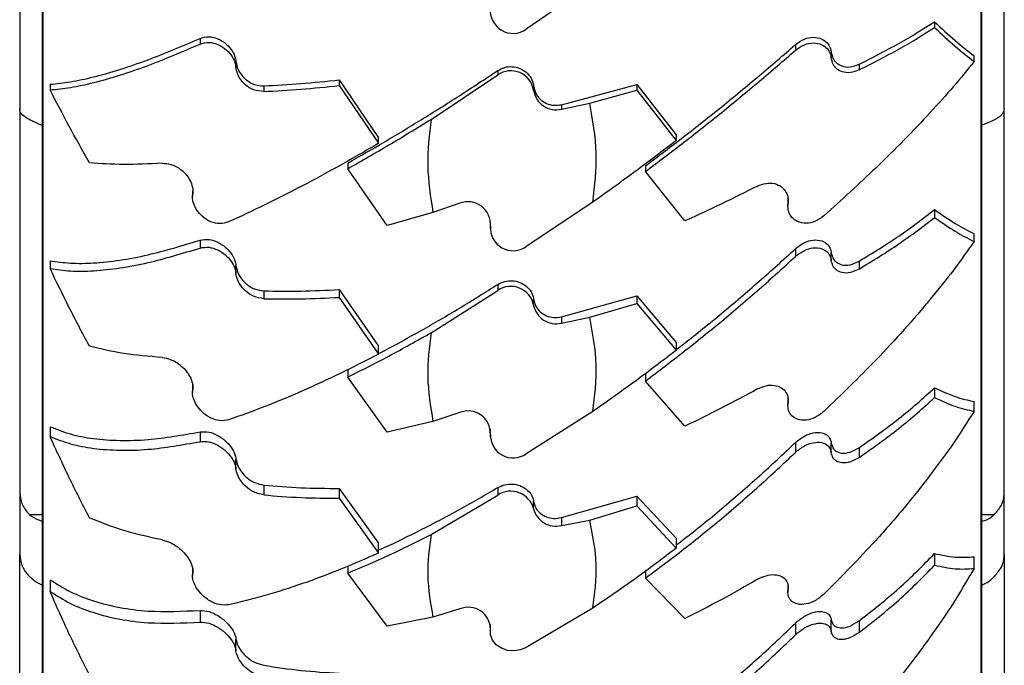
# Model space of a CAD drawing. Header units: inches. Extents: x 41.7 to 125.9, y 54.1 to 147.1.
# Tile 3 of 59: x 42.4 to 44.5, y 55.8 to 57.2. Entities that reach past the tile are written whole.
import ezdxf

# ---------------------------------------------------------------- set-up
doc = ezdxf.new("R2010")
doc.units = ezdxf.units.IN
doc.header["$LTSCALE"] = 20
doc.header["$MEASUREMENT"] = 0

msp = doc.modelspace()

# ---------------------------------------------------------------- linework, layer by layer
for p, q in [((42.4199, 61.3578), (42.4199, 54.8186)), ((44.472, 54.8186), (44.472, 61.3578)), ((42.4224, 54.8078), (42.4224, 58.0882)), ((44.4695, 58.0882), (44.4695, 54.8078)), ((43.6228, 57.2547), (43.4771, 57.1545)), ((42.371, 57.2082), (42.371, 56.9807)), ((44.521, 56.9807), (44.521, 57.2082)), ((44.3687, 57.1706), (44.3687, 57.1582)), ((42.7648, 57.1345), (42.7648, 57.1221)), ((44.0648, 57.121), (44.0648, 57.1086)), ((44.1432, 57.0917), (44.1432, 57.104)), ((42.8432, 57.0712), (42.8432, 57.0836)), ((44.4548, 57.0838), (44.4548, 57.0962)), ((43.4148, 57.0643), (43.4148, 57.0549)), ((44.2039, 57.078), (44.2039, 57.0657)), ((43.0687, 57.0439), (43.1548, 56.9179)), ((43.0687, 57.0439), (43.0687, 57.0315)), ((43.2692, 56.9579), (43.4148, 57.0549)), ((42.4372, 57.0345), (42.4372, 57.0222)), ((42.9039, 57.031), (42.9039, 57.0186)), ((43.0687, 57.0315), (43.1548, 56.9056)), ((43.4932, 57.0212), (43.4932, 57.0303)), ((43.5539, 56.9899), (43.7187, 57.0342)), ((43.6159, 56.9933), (43.7187, 57.0219)), ((43.7187, 57.0342), (43.8048, 56.9242)), ((43.7187, 57.0342), (43.7187, 57.0219)), ((43.7187, 57.0219), (43.8048, 56.9118)), ((42.371, 56.9807), (42.371, 56.1433)), ((43.5539, 56.9801), (43.6159, 56.9933)), ((43.5539, 56.9899), (43.5539, 56.9801)), ((44.521, 56.1433), (44.521, 56.9807)), ((43.1548, 56.9056), (43.1548, 56.9179)), ((43.8048, 56.9242), (43.8048, 56.9118)), ((43.0872, 56.8625), (43.0872, 56.8501)), ((43.1732, 56.7265), (43.0872, 56.8501)), ((43.7372, 56.8563), (43.7372, 56.8439)), ((43.8232, 56.7361), (43.7372, 56.8439)), ((42.7484, 56.802), (42.7484, 56.7896)), ((44.0488, 56.7745), (44.0488, 56.7869)), ((43.332, 56.7748), (43.2733, 56.7545)), ((43.6228, 56.7772), (43.4771, 56.6802)), ((44.0484, 56.7814), (44.0484, 56.7691)), ((44.3687, 56.7609), (44.3687, 56.7438)), ((43.2733, 56.7545), (43.1732, 56.7265)), ((43.3984, 56.7282), (43.3984, 56.7192)), ((43.3989, 56.7282), (43.3988, 56.7336)), ((43.3988, 56.7247), (43.3988, 56.7336)), ((44.4548, 56.6912), (44.4548, 56.7082)), ((42.7648, 56.6942), (42.7648, 56.6771)), ((44.0648, 56.6756), (44.0648, 56.6586)), ((44.1432, 56.6496), (44.1432, 56.6666)), ((42.4372, 56.6495), (42.4372, 56.6325)), ((42.8432, 56.6214), (42.8432, 56.6385)), ((44.2039, 56.6484), (44.2039, 56.6313)), ((43.4148, 56.5976), (43.4148, 56.5846)), ((42.9039, 56.5835), (42.9039, 56.5665)), ((43.0687, 56.5863), (43.1548, 56.4626)), ((43.0687, 56.5863), (43.0687, 56.5693)), ((43.0687, 56.5693), (43.1548, 56.4456)), ((43.2692, 56.4923), (43.4148, 56.5846)), ((43.5539, 56.527), (43.7187, 56.573)), ((43.7187, 56.573), (43.8048, 56.4712)), ((43.7187, 56.573), (43.7187, 56.556)), ((43.4932, 56.5526), (43.4932, 56.565)), ((43.6159, 56.526), (43.7187, 56.556)), ((43.7187, 56.556), (43.8048, 56.4542)), ((43.5539, 56.527), (43.5539, 56.5134)), ((43.5539, 56.5134), (43.6159, 56.526)), ((43.1548, 56.4456), (43.1548, 56.4626)), ((43.8048, 56.4712), (43.8048, 56.4542)), ((43.0872, 56.4125), (43.0872, 56.3955)), ((43.1732, 56.2749), (43.0872, 56.3955)), ((43.7372, 56.4039), (43.7372, 56.3869)), ((42.7484, 56.3792), (42.7484, 56.3622)), ((43.8232, 56.2883), (43.7372, 56.3869)), ((44.3687, 56.3721), (44.3687, 56.3507)), ((44.0484, 56.351), (44.0484, 56.3339)), ((44.0488, 56.3391), (44.0488, 56.3489)), ((44.4548, 56.3206), (44.4548, 56.342)), ((43.332, 56.3181), (43.2733, 56.2988)), ((43.6228, 56.3204), (43.4771, 56.2281)), ((42.4372, 56.2872), (42.4372, 56.2658)), ((43.2733, 56.2988), (43.1732, 56.2749)), ((42.7648, 56.2759), (42.7648, 56.2545)), ((43.3984, 56.2776), (43.3984, 56.2652)), ((43.3989, 56.2776), (43.3988, 56.2827)), ((43.3988, 56.2704), (43.3988, 56.2809)), ((44.0648, 56.2526), (44.0648, 56.2311)), ((44.1432, 56.2302), (44.1432, 56.2517)), ((44.2039, 56.2414), (44.2039, 56.22)), ((42.8432, 56.1947), (42.8432, 56.2162)), ((42.9039, 56.1598), (42.9039, 56.1383)), ((42.371, 56.1433), (42.371, 56.0082)), ((43.0687, 56.1525), (43.1548, 56.0329)), ((43.0687, 56.1525), (43.0687, 56.131)), ((43.2692, 56.0519), (43.4148, 56.138)), ((43.4148, 56.1543), (43.4148, 56.138)), ((44.521, 56.0082), (44.521, 56.1433)), ((43.0687, 56.131), (43.1548, 56.0115)), ((43.4932, 56.1081), (43.4932, 56.1238)), ((43.5539, 56.0887), (43.7187, 56.1357)), ((43.7187, 56.1357), (43.8048, 56.0437)), ((43.7187, 56.1357), (43.7187, 56.1142)), ((42.3925, 56.0958), (42.4199, 56.0958)), ((43.6159, 56.0833), (43.7187, 56.1142)), ((43.7187, 56.1142), (43.8048, 56.0223)), ((44.472, 56.0958), (44.4995, 56.0958)), ((43.5539, 56.0887), (43.5539, 56.0715)), ((43.5539, 56.0715), (43.6159, 56.0833)), ((43.1548, 56.0115), (43.1548, 56.0329)), ((43.8048, 56.0437), (43.8048, 56.0223)), ((42.371, 55.696), (42.371, 56.0082)), ((44.3687, 56.0104), (44.3687, 55.9849)), ((44.521, 56.0082), (44.521, 55.696)), ((44.4548, 55.9778), (44.4548, 56.0033)), ((42.7484, 55.9774), (42.7484, 55.962)), ((43.0872, 55.9826), (43.0872, 55.9675)), ((43.1732, 55.852), (43.0872, 55.9675)), ((43.7372, 55.9719), (43.7372, 55.9567)), ((42.4372, 55.9533), (42.4372, 55.9278)), ((43.8232, 55.8688), (43.7372, 55.9567)), ((44.0484, 55.9412), (44.0484, 55.9264)), ((44.0488, 55.9312), (44.0488, 55.9403)), ((42.7648, 55.8862), (42.7648, 55.8607)), ((43.332, 55.8894), (43.2733, 55.8713)), ((43.6228, 55.8915), (43.4771, 55.8053)), ((43.2733, 55.8713), (43.1732, 55.852)), ((44.0648, 55.8584), (44.0648, 55.8329)), ((44.1432, 55.8401), (44.1432, 55.8657)), ((44.2039, 55.8636), (44.2039, 55.8381)), ((43.3984, 55.8555), (43.3984, 55.8399)), ((43.3988, 55.8448), (43.3988, 55.8546)), ((42.8432, 55.7979), (42.8432, 55.8235))]:
    msp.add_line(p, q)
at = {"flags": 128}
msp.add_lwpolyline([(43.4771, 55.8053), (43.4643, 55.7999), (43.4502, 55.7977), (43.436, 55.799), (43.4228, 55.8037), (43.4117, 55.8113), (43.4036, 55.8212), (43.3992, 55.8327), (43.3988, 55.8448)], dxfattribs=at)
for centre, radius, start, end in [((43.4484, 57.1954), 0.0499, 174.2108, 305.0501), ((43.4434, 57.0135), 0.0504, 8.8829, 124.563), ((43.5424, 57.0285), 0.0497, 188.3555, 283.3191), ((43.3496, 56.7287), 0.0494, 355.3007, 110.8431), ((43.4484, 56.721), 0.0498, 175.7433, 305.1197), ((43.4433, 56.5425), 0.0509, 11.4047, 124.0785), ((43.542, 56.5615), 0.0496, 190.4046, 283.898), ((43.35, 56.2727), 0.0488, 357.2623, 111.6041), ((43.4485, 56.2688), 0.0497, 178.1085, 305.1735), ((43.4432, 56.0948), 0.0517, 14.8684, 123.3263), ((43.5414, 56.1195), 0.0495, 193.2912, 284.5717), ((43.3505, 55.8448), 0.0483, 0.0423, 112.5318)]:
    msp.add_arc(centre, radius, start, end)
for points, knots in [([(44.2039, 57.078), (44.2336, 57.0932), (44.2935, 57.1237), (44.3436, 57.1549), (44.3687, 57.1706)], [0, 0, 0, 0, 0.497022, 1, 1, 1, 1]), ([(44.3687, 57.1706), (44.3839, 57.1565), (44.4144, 57.1282), (44.4413, 57.1069), (44.4548, 57.0962)], [0, 0, 0, 0, 0.497984, 1, 1, 1, 1]), ([(44.2039, 57.0657), (44.2336, 57.0808), (44.2935, 57.1113), (44.3436, 57.1425), (44.3687, 57.1582)], [0, 0, 0, 0, 0.4970216, 1, 1, 1, 1]), ([(44.3687, 57.1582), (44.3839, 57.1441), (44.4144, 57.1158), (44.4413, 57.0945), (44.4548, 57.0838)], [0, 0, 0, 0, 0.497989, 1, 1, 1, 1]), ([(42.4372, 57.0345), (42.4518, 57.0359), (42.4809, 57.0388), (42.5322, 57.0499), (42.5889, 57.066), (42.6647, 57.0918), (42.7263, 57.118), (42.7648, 57.1345)], [0, 0, 0, 0, 0.172519, 0.345052, 0.52292, 0.7008, 1, 1, 1, 1]), ([(42.7648, 57.1345), (42.7713, 57.1363), (42.7835, 57.1397), (42.8041, 57.1346), (42.8218, 57.1238), (42.8353, 57.1081), (42.8416, 57.0941), (42.8429, 57.0858), (42.8432, 57.0836)], [0, 0, 0, 0, 0.215549, 0.412297, 0.623906, 0.782882, 0.942794, 1, 1, 1, 1]), ([(42.7648, 57.1221), (42.7713, 57.1239), (42.7835, 57.1273), (42.8041, 57.1222), (42.8218, 57.1114), (42.8353, 57.0957), (42.8416, 57.0817), (42.8429, 57.0734), (42.8432, 57.0712)], [0, 0, 0, 0, 0.215558, 0.412372, 0.623986, 0.7829, 0.942747, 1, 1, 1, 1]), ([(44.0648, 57.121), (44.0713, 57.1256), (44.0837, 57.1343), (44.1041, 57.1381), (44.1215, 57.135), (44.1341, 57.126), (44.141, 57.1154), (44.1426, 57.1074), (44.1432, 57.104)], [0, 0, 0, 0, 0.216424, 0.409909, 0.620711, 0.776771, 0.905946, 1, 1, 1, 1]), ([(42.4372, 57.0222), (42.4518, 57.0236), (42.4809, 57.0265), (42.5323, 57.0375), (42.589, 57.0537), (42.6648, 57.0795), (42.7263, 57.1057), (42.7648, 57.1221)], [0, 0, 0, 0, 0.172608, 0.345229, 0.52319, 0.701164, 1, 1, 1, 1]), ([(43.7372, 56.8563), (43.7654, 56.8775), (43.8218, 56.9201), (43.9048, 56.9859), (43.9864, 57.053), (44.0387, 57.0983), (44.0648, 57.121)], [0, 0, 0, 0, 0.247126, 0.494247, 0.747127, 1, 1, 1, 1]), ([(43.7372, 56.8439), (43.7654, 56.8652), (43.8218, 56.9077), (43.9048, 56.9736), (43.9864, 57.0406), (44.0387, 57.086), (44.0648, 57.1086)], [0, 0, 0, 0, 0.247132, 0.494259, 0.747133, 1, 1, 1, 1]), ([(44.0648, 57.1086), (44.0713, 57.1132), (44.0837, 57.122), (44.1041, 57.1257), (44.1215, 57.1227), (44.1341, 57.1137), (44.141, 57.103), (44.1426, 57.095), (44.1432, 57.0917)], [0, 0, 0, 0, 0.216418, 0.409836, 0.620623, 0.776753, 0.905961, 1, 1, 1, 1]), ([(44.1432, 57.104), (44.1442, 57.0997), (44.146, 57.091), (44.1541, 57.0805), (44.1668, 57.0729), (44.1846, 57.0707), (44.1973, 57.0756), (44.2039, 57.078)], [0, 0, 0, 0, 0.145823, 0.291086, 0.484922, 0.733789, 1, 1, 1, 1]), ([(42.8432, 57.0836), (42.8443, 57.0784), (42.8464, 57.068), (42.8553, 57.0538), (42.8676, 57.0418), (42.8844, 57.0324), (42.8971, 57.0314), (42.9039, 57.031)], [0, 0, 0, 0, 0.172722, 0.344805, 0.533293, 0.749102, 1, 1, 1, 1]), ([(44.4548, 57.0838), (44.4402, 57.0658), (44.411, 57.0299), (44.3596, 56.9725), (44.3029, 56.9131), (44.2271, 56.838), (44.1656, 56.7823), (44.1271, 56.7474)], [0, 0, 0, 0, 0.172608, 0.345229, 0.52319, 0.701164, 1, 1, 1, 1]), ([(44.2039, 57.0657), (44.1976, 57.0633), (44.1851, 57.0585), (44.1676, 57.0603), (44.1545, 57.0677), (44.1461, 57.0784), (44.1442, 57.0873), (44.1432, 57.0917)], [0, 0, 0, 0, 0.255414, 0.505558, 0.698236, 0.854758, 1, 1, 1, 1]), ([(42.9039, 57.0186), (42.8963, 57.0192), (42.8824, 57.0204), (42.8636, 57.0322), (42.8508, 57.0473), (42.8447, 57.0614), (42.8436, 57.0689), (42.8432, 57.0712)], [0, 0, 0, 0, 0.277192, 0.514344, 0.749244, 0.922467, 1, 1, 1, 1]), ([(43.0872, 56.8625), (43.1137, 56.8776), (43.1667, 56.9078), (43.2483, 56.9571), (43.3311, 57.009), (43.3869, 57.0459), (43.4148, 57.0643)], [0, 0, 0, 0, 0.247577, 0.495158, 0.747578, 1, 1, 1, 1]), ([(43.4148, 57.0643), (43.4198, 57.067), (43.4296, 57.0723), (43.4468, 57.0737), (43.4634, 57.07), (43.4778, 57.0612), (43.4883, 57.0483), (43.4923, 57.0371), (43.4931, 57.031), (43.4932, 57.0303)], [0, 0, 0, 0, 0.162823, 0.325646, 0.488479, 0.651313, 0.814138, 0.976955, 1, 1, 1, 1]), ([(42.9039, 57.031), (42.9306, 57.0324), (42.9841, 57.0354), (43.0405, 57.0411), (43.0687, 57.0439)], [0, 0, 0, 0, 0.498416, 1, 1, 1, 1]), ([(42.5232, 56.8628), (42.508, 56.89), (42.4776, 56.9445), (42.4507, 56.9962), (42.4372, 57.0222)], [0, 0, 0, 0, 0.4979888, 1, 1, 1, 1]), ([(42.9039, 57.0186), (42.9306, 57.0201), (42.9841, 57.0231), (43.0405, 57.0287), (43.0687, 57.0315)], [0, 0, 0, 0, 0.498417, 1, 1, 1, 1]), ([(43.4932, 57.0303), (43.4944, 57.025), (43.4967, 57.0144), (43.5069, 57.0012), (43.5207, 56.992), (43.5371, 56.9875), (43.5483, 56.9891), (43.5539, 56.9899)], [0, 0, 0, 0, 0.199953, 0.399917, 0.599613, 0.799296, 1, 1, 1, 1]), ([(42.3925, 56.9572), (42.3868, 56.9605), (42.3755, 56.9669), (42.3712, 56.9756), (42.371, 56.9801), (42.371, 56.9807)], [0, 0, 0, 0, 0.464224, 0.928432, 1, 1, 1, 1]), ([(43.6228, 56.7772), (43.6267, 56.8128), (43.6348, 56.8851), (43.6222, 56.9569), (43.6159, 56.9933)], [0, 0, 0, 0, 0.4917577, 1, 1, 1, 1]), ([(44.521, 56.9807), (44.52, 56.9768), (44.5182, 56.9688), (44.5076, 56.9612), (44.5004, 56.9577), (44.4995, 56.9572)], [0, 0, 0, 0, 0.464486, 0.928983, 1, 1, 1, 1]), ([(42.4199, 56.9451), (42.4191, 56.9454), (42.4094, 56.9481), (42.4004, 56.9535), (42.3932, 56.9569), (42.3925, 56.9572)], [0, 0, 0, 0, 0.076835, 0.901057, 1, 1, 1, 1]), ([(43.0872, 56.8501), (43.1171, 56.8672), (43.177, 56.9013), (43.2384, 56.939), (43.2692, 56.9579)], [0, 0, 0, 0, 0.498474, 1, 1, 1, 1]), ([(43.2692, 56.9579), (43.2653, 56.9244), (43.2576, 56.8565), (43.268, 56.7888), (43.2733, 56.7545)], [0, 0, 0, 0, 0.492757, 1, 1, 1, 1]), ([(44.4995, 56.9572), (44.4934, 56.9541), (44.4853, 56.9498), (44.4747, 56.9463), (44.472, 56.9454)], [0, 0, 0, 0, 0.743432, 1, 1, 1, 1]), ([(43.8048, 56.9118), (43.7749, 56.889), (43.7149, 56.8433), (43.6536, 56.7993), (43.6228, 56.7772)], [0, 0, 0, 0, 0.4984737, 1, 1, 1, 1]), ([(43.1548, 56.9056), (43.1266, 56.8893), (43.0702, 56.8567), (42.9872, 56.812), (42.9055, 56.7703), (42.8532, 56.746), (42.8271, 56.7339)], [0, 0, 0, 0, 0.2471318, 0.4942585, 0.7471331, 1, 1, 1, 1]), ([(42.682, 56.862), (42.6534, 56.8606), (42.596, 56.858), (42.5476, 56.8612), (42.5232, 56.8628)], [0, 0, 0, 0, 0.4971801, 1, 1, 1, 1]), ([(42.682, 56.862), (42.6882, 56.8617), (42.7016, 56.861), (42.7209, 56.851), (42.7359, 56.8366), (42.745, 56.8217), (42.7494, 56.8073), (42.7489, 56.7986), (42.7488, 56.7949)], [0, 0, 0, 0, 0.212836, 0.463205, 0.629792, 0.764824, 0.900677, 1, 1, 1, 1]), ([(43.982, 56.8122), (43.9562, 56.7993), (43.9045, 56.7733), (43.8504, 56.7486), (43.8232, 56.7361)], [0, 0, 0, 0, 0.498554, 1, 1, 1, 1]), ([(43.982, 56.8122), (43.9882, 56.8146), (44.0006, 56.8195), (44.0194, 56.8186), (44.0347, 56.8117), (44.045, 56.7998), (44.0494, 56.7869), (44.0489, 56.7779), (44.0488, 56.7745)], [0, 0, 0, 0, 0.194076, 0.387869, 0.587776, 0.74493, 0.902844, 1, 1, 1, 1]), ([(42.8271, 56.7339), (42.8206, 56.7321), (42.8083, 56.7286), (42.7878, 56.7336), (42.7705, 56.7442), (42.7578, 56.7587), (42.7505, 56.7736), (42.748, 56.786), (42.7486, 56.7928), (42.7488, 56.7949)], [0, 0, 0, 0, 0.197513, 0.374035, 0.56641, 0.708901, 0.826823, 0.945299, 1, 1, 1, 1]), ([(44.1271, 56.7474), (44.1207, 56.7428), (44.1084, 56.7339), (44.0878, 56.73), (44.0701, 56.7333), (44.0566, 56.7432), (44.0494, 56.7562), (44.0481, 56.7676), (44.0486, 56.7733), (44.0488, 56.7745)], [0, 0, 0, 0, 0.196786, 0.376459, 0.569644, 0.714718, 0.860644, 0.971625, 1, 1, 1, 1]), ([(44.2039, 56.6484), (44.2336, 56.6665), (44.2935, 56.7031), (44.3436, 56.7415), (44.3687, 56.7609)], [0, 0, 0, 0, 0.4970216, 1, 1, 1, 1]), ([(44.3687, 56.7609), (44.3839, 56.7503), (44.4144, 56.7289), (44.4413, 56.7151), (44.4548, 56.7082)], [0, 0, 0, 0, 0.497984, 1, 1, 1, 1]), ([(44.2039, 56.6313), (44.2336, 56.6495), (44.2935, 56.686), (44.3436, 56.7245), (44.3687, 56.7438)], [0, 0, 0, 0, 0.497022, 1, 1, 1, 1]), ([(44.3687, 56.7438), (44.3839, 56.7332), (44.4144, 56.7119), (44.4413, 56.6981), (44.4548, 56.6912)], [0, 0, 0, 0, 0.497989, 1, 1, 1, 1]), ([(42.7648, 56.6942), (42.7713, 56.6953), (42.7835, 56.6974), (42.8041, 56.6906), (42.8218, 56.6787), (42.8353, 56.6626), (42.8416, 56.6487), (42.8429, 56.6406), (42.8432, 56.6385)], [0, 0, 0, 0, 0.215549, 0.412297, 0.623906, 0.782882, 0.942794, 1, 1, 1, 1]), ([(42.4372, 56.6495), (42.4518, 56.6474), (42.4809, 56.643), (42.5322, 56.6437), (42.5889, 56.6498), (42.6647, 56.6639), (42.7263, 56.6825), (42.7648, 56.6942)], [0, 0, 0, 0, 0.1725191, 0.3450517, 0.5229196, 0.7008, 1, 1, 1, 1]), ([(42.4372, 56.6325), (42.4518, 56.6303), (42.4809, 56.626), (42.5323, 56.6267), (42.589, 56.6328), (42.6648, 56.6468), (42.7263, 56.6655), (42.7648, 56.6771)], [0, 0, 0, 0, 0.172608, 0.345229, 0.52319, 0.701164, 1, 1, 1, 1]), ([(42.7648, 56.6771), (42.7713, 56.6782), (42.7835, 56.6803), (42.8041, 56.6736), (42.8218, 56.6617), (42.8353, 56.6455), (42.8416, 56.6316), (42.8429, 56.6235), (42.8432, 56.6214)], [0, 0, 0, 0, 0.2155582, 0.4123721, 0.623986, 0.7828996, 0.9427466, 1, 1, 1, 1]), ([(43.8048, 56.4556), (43.8103, 56.4598), (43.844, 56.4854), (43.9047, 56.5351), (43.9864, 56.6042), (44.0387, 56.6518), (44.0648, 56.6756)], [0, 0, 0, 0, 0.060896, 0.369144, 0.684577, 1, 1, 1, 1]), ([(44.0648, 56.6756), (44.0713, 56.6806), (44.0837, 56.69), (44.1041, 56.6955), (44.1215, 56.6942), (44.1341, 56.6868), (44.141, 56.6773), (44.1426, 56.6698), (44.1432, 56.6666)], [0, 0, 0, 0, 0.2164235, 0.409909, 0.6207111, 0.7767713, 0.9059462, 1, 1, 1, 1]), ([(44.0648, 56.6586), (44.0713, 56.6636), (44.0837, 56.673), (44.1041, 56.6784), (44.1215, 56.6771), (44.1341, 56.6697), (44.141, 56.6602), (44.1426, 56.6527), (44.1432, 56.6496)], [0, 0, 0, 0, 0.216418, 0.409836, 0.620623, 0.776753, 0.905961, 1, 1, 1, 1]), ([(44.4548, 56.6912), (44.4402, 56.6705), (44.411, 56.6292), (44.3596, 56.5648), (44.3029, 56.4991), (44.2271, 56.4171), (44.1656, 56.3578), (44.1271, 56.3206)], [0, 0, 0, 0, 0.172608, 0.345229, 0.52319, 0.701164, 1, 1, 1, 1]), ([(43.7372, 56.3869), (43.7654, 56.4082), (43.8218, 56.4508), (43.9048, 56.5179), (43.9864, 56.5871), (44.0387, 56.6348), (44.0648, 56.6586)], [0, 0, 0, 0, 0.247132, 0.494259, 0.747133, 1, 1, 1, 1]), ([(44.1432, 56.6666), (44.1442, 56.6626), (44.146, 56.6545), (44.1541, 56.6452), (44.1668, 56.6393), (44.1846, 56.6392), (44.1973, 56.6452), (44.2039, 56.6484)], [0, 0, 0, 0, 0.145823, 0.291086, 0.484922, 0.733789, 1, 1, 1, 1]), ([(42.5232, 56.4628), (42.508, 56.4914), (42.4776, 56.5488), (42.4507, 56.6045), (42.4372, 56.6325)], [0, 0, 0, 0, 0.497989, 1, 1, 1, 1]), ([(42.8432, 56.6385), (42.8443, 56.6334), (42.8464, 56.6233), (42.8553, 56.609), (42.8676, 56.5965), (42.8844, 56.5862), (42.8971, 56.5845), (42.9039, 56.5835)], [0, 0, 0, 0, 0.172722, 0.344805, 0.533293, 0.749102, 1, 1, 1, 1]), ([(44.2039, 56.6313), (44.1976, 56.6283), (44.1851, 56.6223), (44.1676, 56.6221), (44.1545, 56.6278), (44.1461, 56.6372), (44.1442, 56.6456), (44.1432, 56.6496)], [0, 0, 0, 0, 0.2554143, 0.5055582, 0.6982363, 0.8547585, 1, 1, 1, 1]), ([(42.9039, 56.5665), (42.8963, 56.5676), (42.8824, 56.5697), (42.8636, 56.5825), (42.8508, 56.598), (42.8447, 56.6119), (42.8436, 56.6192), (42.8432, 56.6214)], [0, 0, 0, 0, 0.277192, 0.514344, 0.749244, 0.922467, 1, 1, 1, 1]), ([(43.1548, 56.4469), (43.1588, 56.4489), (43.1895, 56.4645), (43.2484, 56.4973), (43.3311, 56.5451), (43.3869, 56.5801), (43.4148, 56.5976)], [0, 0, 0, 0, 0.047971, 0.361231, 0.680614, 1, 1, 1, 1]), ([(43.4148, 56.5976), (43.4198, 56.6001), (43.4296, 56.6051), (43.4468, 56.6065), (43.4634, 56.603), (43.4778, 56.5945), (43.4883, 56.5822), (43.4923, 56.5716), (43.4931, 56.5658), (43.4932, 56.565)], [0, 0, 0, 0, 0.162823, 0.325646, 0.488479, 0.651313, 0.814138, 0.976955, 1, 1, 1, 1]), ([(42.9039, 56.5835), (42.9306, 56.5831), (42.9841, 56.5824), (43.0405, 56.585), (43.0687, 56.5863)], [0, 0, 0, 0, 0.498416, 1, 1, 1, 1]), ([(42.9039, 56.5665), (42.9306, 56.5661), (42.9841, 56.5653), (43.0405, 56.568), (43.0687, 56.5693)], [0, 0, 0, 0, 0.4984168, 1, 1, 1, 1]), ([(43.4932, 56.565), (43.4944, 56.56), (43.4967, 56.5499), (43.5069, 56.5373), (43.5207, 56.5286), (43.5371, 56.5244), (43.5483, 56.5261), (43.5539, 56.527)], [0, 0, 0, 0, 0.199953, 0.399917, 0.599613, 0.799296, 1, 1, 1, 1]), ([(43.6228, 56.3204), (43.6267, 56.3543), (43.6348, 56.423), (43.6222, 56.4913), (43.6159, 56.526)], [0, 0, 0, 0, 0.4917577, 1, 1, 1, 1]), ([(43.0872, 56.3955), (43.1171, 56.4104), (43.177, 56.4404), (43.2384, 56.475), (43.2692, 56.4923)], [0, 0, 0, 0, 0.498474, 1, 1, 1, 1]), ([(43.2692, 56.4923), (43.2653, 56.4605), (43.2576, 56.3958), (43.268, 56.3315), (43.2733, 56.2988)], [0, 0, 0, 0, 0.492757, 1, 1, 1, 1]), ([(42.682, 56.4382), (42.6534, 56.4406), (42.596, 56.4454), (42.5476, 56.457), (42.5232, 56.4628)], [0, 0, 0, 0, 0.49718, 1, 1, 1, 1]), ([(42.682, 56.4382), (42.6882, 56.4372), (42.7016, 56.4349), (42.7209, 56.4233), (42.7359, 56.408), (42.745, 56.393), (42.7494, 56.3788), (42.7489, 56.3707), (42.7488, 56.3672)], [0, 0, 0, 0, 0.2128358, 0.4632051, 0.6297917, 0.764824, 0.9006772, 1, 1, 1, 1]), ([(43.1548, 56.4456), (43.1266, 56.4311), (43.0702, 56.4023), (42.9872, 56.3643), (42.9055, 56.33), (42.8532, 56.3114), (42.8271, 56.3021)], [0, 0, 0, 0, 0.247132, 0.494259, 0.747133, 1, 1, 1, 1]), ([(43.8048, 56.4542), (43.7749, 56.4312), (43.7149, 56.3853), (43.6536, 56.3421), (43.6228, 56.3204)], [0, 0, 0, 0, 0.498474, 1, 1, 1, 1]), ([(43.982, 56.3696), (43.9882, 56.3723), (44.0006, 56.3779), (44.0194, 56.3784), (44.0347, 56.3732), (44.045, 56.3627), (44.0494, 56.3508), (44.0489, 56.3423), (44.0488, 56.3391)], [0, 0, 0, 0, 0.1940764, 0.3878687, 0.5877756, 0.7449302, 0.9028435, 1, 1, 1, 1]), ([(42.8271, 56.3021), (42.8206, 56.3009), (42.8083, 56.2987), (42.7878, 56.3054), (42.7705, 56.3171), (42.7578, 56.3321), (42.7505, 56.3468), (42.748, 56.3588), (42.7486, 56.3652), (42.7488, 56.3672)], [0, 0, 0, 0, 0.197513, 0.374035, 0.56641, 0.708901, 0.826823, 0.945299, 1, 1, 1, 1]), ([(43.982, 56.3696), (43.9562, 56.3556), (43.9045, 56.3275), (43.8504, 56.3014), (43.8232, 56.2883)], [0, 0, 0, 0, 0.498554, 1, 1, 1, 1]), ([(44.2039, 56.2414), (44.2336, 56.2623), (44.2935, 56.3043), (44.3436, 56.3494), (44.3687, 56.3721)], [0, 0, 0, 0, 0.497022, 1, 1, 1, 1]), ([(44.3687, 56.3721), (44.3839, 56.3651), (44.4144, 56.3511), (44.4413, 56.345), (44.4548, 56.342)], [0, 0, 0, 0, 0.497984, 1, 1, 1, 1]), ([(44.1271, 56.3206), (44.1207, 56.3156), (44.1084, 56.3061), (44.0878, 56.3005), (44.0701, 56.302), (44.0566, 56.3101), (44.0494, 56.3218), (44.0481, 56.3325), (44.0486, 56.338), (44.0488, 56.3391)], [0, 0, 0, 0, 0.196786, 0.376459, 0.569644, 0.714718, 0.860644, 0.971625, 1, 1, 1, 1]), ([(44.2039, 56.22), (44.2336, 56.2409), (44.2935, 56.2829), (44.3436, 56.328), (44.3687, 56.3507)], [0, 0, 0, 0, 0.497022, 1, 1, 1, 1]), ([(44.3687, 56.3507), (44.3839, 56.3437), (44.4144, 56.3297), (44.4413, 56.3236), (44.4548, 56.3206)], [0, 0, 0, 0, 0.497989, 1, 1, 1, 1]), ([(44.4548, 56.3206), (44.4402, 56.2976), (44.411, 56.2516), (44.3596, 56.1812), (44.3029, 56.1101), (44.2271, 56.0225), (44.1656, 55.9606), (44.1271, 55.9218)], [0, 0, 0, 0, 0.172608, 0.345229, 0.52319, 0.701164, 1, 1, 1, 1]), ([(42.4372, 56.2872), (42.4518, 56.2815), (42.4809, 56.27), (42.5322, 56.2603), (42.5889, 56.2563), (42.6647, 56.2584), (42.7263, 56.2692), (42.7648, 56.2759)], [0, 0, 0, 0, 0.172519, 0.345052, 0.52292, 0.7008, 1, 1, 1, 1]), ([(42.5232, 56.0884), (42.508, 56.118), (42.4776, 56.1775), (42.4507, 56.2363), (42.4372, 56.2658)], [0, 0, 0, 0, 0.497989, 1, 1, 1, 1]), ([(42.4372, 56.2658), (42.4518, 56.2601), (42.4809, 56.2486), (42.5323, 56.2389), (42.589, 56.2349), (42.6648, 56.2369), (42.7263, 56.2477), (42.7648, 56.2545)], [0, 0, 0, 0, 0.172608, 0.345229, 0.52319, 0.701164, 1, 1, 1, 1]), ([(42.7648, 56.2759), (42.7713, 56.2763), (42.7835, 56.277), (42.8041, 56.2687), (42.8218, 56.2559), (42.8353, 56.2395), (42.8416, 56.2259), (42.8429, 56.2182), (42.8432, 56.2162)], [0, 0, 0, 0, 0.215549, 0.412297, 0.623906, 0.782882, 0.942794, 1, 1, 1, 1]), ([(44.0648, 56.2526), (44.0713, 56.2578), (44.0837, 56.2678), (44.1041, 56.2748), (44.1215, 56.2753), (44.1341, 56.2697), (44.141, 56.2614), (44.1426, 56.2546), (44.1432, 56.2517)], [0, 0, 0, 0, 0.216424, 0.409909, 0.620711, 0.776771, 0.905946, 1, 1, 1, 1]), ([(42.7648, 56.2545), (42.7713, 56.2548), (42.7835, 56.2556), (42.8041, 56.2473), (42.8218, 56.2344), (42.8353, 56.2181), (42.8416, 56.2045), (42.8429, 56.1968), (42.8432, 56.1947)], [0, 0, 0, 0, 0.215558, 0.412372, 0.623986, 0.7829, 0.942747, 1, 1, 1, 1]), ([(43.8048, 56.0292), (43.8103, 56.0334), (43.844, 56.0587), (43.9047, 56.1087), (43.9864, 56.1788), (44.0387, 56.228), (44.0648, 56.2526)], [0, 0, 0, 0, 0.060896, 0.369144, 0.684577, 1, 1, 1, 1]), ([(44.0648, 56.2311), (44.0713, 56.2364), (44.0837, 56.2463), (44.1041, 56.2534), (44.1215, 56.2539), (44.1341, 56.2482), (44.141, 56.24), (44.1426, 56.2331), (44.1432, 56.2302)], [0, 0, 0, 0, 0.216418, 0.409836, 0.620623, 0.776753, 0.905961, 1, 1, 1, 1]), ([(44.1432, 56.2517), (44.1442, 56.248), (44.146, 56.2405), (44.1541, 56.2327), (44.1668, 56.2285), (44.1846, 56.2305), (44.1973, 56.2377), (44.2039, 56.2414)], [0, 0, 0, 0, 0.145823, 0.291086, 0.484922, 0.733789, 1, 1, 1, 1]), ([(43.7372, 55.9567), (43.7654, 55.9777), (43.8218, 56.0197), (43.9048, 56.0871), (43.9864, 56.1573), (44.0387, 56.2065), (44.0648, 56.2311)], [0, 0, 0, 0, 0.247132, 0.494259, 0.747133, 1, 1, 1, 1]), ([(44.2039, 56.22), (44.1976, 56.2164), (44.1851, 56.2092), (44.1676, 56.207), (44.1545, 56.211), (44.1461, 56.2188), (44.1442, 56.2265), (44.1432, 56.2302)], [0, 0, 0, 0, 0.255414, 0.505558, 0.698236, 0.854758, 1, 1, 1, 1]), ([(42.8432, 56.2162), (42.8443, 56.2114), (42.8464, 56.2017), (42.8553, 56.1875), (42.8676, 56.1748), (42.8844, 56.1638), (42.8971, 56.1612), (42.9039, 56.1598)], [0, 0, 0, 0, 0.172722, 0.344805, 0.533293, 0.749102, 1, 1, 1, 1]), ([(42.9039, 56.1383), (42.8963, 56.14), (42.8824, 56.143), (42.8636, 56.1565), (42.8508, 56.1721), (42.8447, 56.1857), (42.8436, 56.1926), (42.8432, 56.1947)], [0, 0, 0, 0, 0.277192, 0.514344, 0.749244, 0.922467, 1, 1, 1, 1]), ([(42.9039, 56.1598), (42.9306, 56.1575), (42.9841, 56.153), (43.0405, 56.1526), (43.0687, 56.1525)], [0, 0, 0, 0, 0.498416, 1, 1, 1, 1]), ([(43.4148, 56.1543), (43.4198, 56.1567), (43.4296, 56.1614), (43.4468, 56.1626), (43.4634, 56.1593), (43.4778, 56.1514), (43.4883, 56.1399), (43.4923, 56.1299), (43.4931, 56.1245), (43.4932, 56.1238)], [0, 0, 0, 0, 0.162823, 0.325646, 0.488479, 0.651313, 0.814138, 0.976955, 1, 1, 1, 1]), ([(42.371, 56.1433), (42.3719, 56.1353), (42.3738, 56.1192), (42.3844, 56.1037), (42.3915, 56.0967), (42.3925, 56.0958)], [0, 0, 0, 0, 0.464486, 0.928983, 1, 1, 1, 1]), ([(42.9039, 56.1383), (42.9306, 56.1361), (42.9841, 56.1316), (43.0405, 56.1312), (43.0687, 56.131)], [0, 0, 0, 0, 0.498417, 1, 1, 1, 1]), ([(43.1548, 56.0183), (43.1588, 56.02), (43.1895, 56.0332), (43.2484, 56.0624), (43.3311, 56.1055), (43.3869, 56.138), (43.4148, 56.1543)], [0, 0, 0, 0, 0.047971, 0.361231, 0.680614, 1, 1, 1, 1]), ([(44.4995, 56.0958), (44.5051, 56.1023), (44.5164, 56.1154), (44.5208, 56.1329), (44.5209, 56.1421), (44.521, 56.1433)], [0, 0, 0, 0, 0.464224, 0.928432, 1, 1, 1, 1]), ([(43.4932, 56.1238), (43.4944, 56.1191), (43.4967, 56.1096), (43.5069, 56.0978), (43.5207, 56.0898), (43.5371, 56.0861), (43.5483, 56.0878), (43.5539, 56.0887)], [0, 0, 0, 0, 0.199953, 0.399917, 0.599613, 0.799296, 1, 1, 1, 1]), ([(42.3925, 56.0958), (42.3985, 56.0909), (42.4067, 56.0844), (42.4172, 56.0822), (42.4199, 56.0817)], [0, 0, 0, 0, 0.743432, 1, 1, 1, 1]), ([(44.472, 56.0813), (44.4728, 56.0814), (44.4826, 56.0831), (44.4916, 56.0886), (44.4987, 56.0951), (44.4995, 56.0958)], [0, 0, 0, 0, 0.076835, 0.901057, 1, 1, 1, 1]), ([(42.682, 56.0404), (42.6534, 56.0465), (42.596, 56.0587), (42.5476, 56.0785), (42.5232, 56.0884)], [0, 0, 0, 0, 0.4971801, 1, 1, 1, 1]), ([(43.6228, 55.8915), (43.6267, 55.923), (43.6348, 55.9872), (43.6222, 56.0509), (43.6159, 56.0833)], [0, 0, 0, 0, 0.491758, 1, 1, 1, 1]), ([(43.0872, 55.9675), (43.1171, 55.9802), (43.177, 56.0056), (43.2384, 56.0364), (43.2692, 56.0519)], [0, 0, 0, 0, 0.498474, 1, 1, 1, 1]), ([(43.2692, 56.0519), (43.2653, 56.0222), (43.2576, 55.9618), (43.268, 55.9018), (43.2733, 55.8713)], [0, 0, 0, 0, 0.492757, 1, 1, 1, 1]), ([(42.682, 56.0404), (42.6882, 56.0387), (42.7016, 56.0349), (42.7209, 56.0218), (42.7359, 56.0059), (42.745, 55.9909), (42.7494, 55.9773), (42.7489, 55.9698), (42.7488, 55.9667)], [0, 0, 0, 0, 0.212836, 0.463205, 0.629792, 0.764824, 0.900677, 1, 1, 1, 1]), ([(42.371, 56.0082), (42.3719, 56.0001), (42.3738, 55.984), (42.3844, 55.9685), (42.3915, 55.9615), (42.3925, 55.9606)], [0, 0, 0, 0, 0.464486, 0.928983, 1, 1, 1, 1]), ([(43.1548, 56.0115), (43.1266, 55.9991), (43.0702, 55.9744), (42.9872, 55.9437), (42.9055, 55.9174), (42.8532, 55.9047), (42.8271, 55.8984)], [0, 0, 0, 0, 0.247132, 0.494259, 0.747133, 1, 1, 1, 1]), ([(43.8048, 56.0223), (43.7749, 55.9996), (43.7149, 55.9541), (43.6536, 55.9124), (43.6228, 55.8915)], [0, 0, 0, 0, 0.498474, 1, 1, 1, 1]), ([(44.2039, 55.8636), (44.2336, 55.8869), (44.2935, 55.9337), (44.3436, 55.9848), (44.3687, 56.0104)], [0, 0, 0, 0, 0.497022, 1, 1, 1, 1]), ([(44.3687, 56.0104), (44.3839, 56.0072), (44.4144, 56.0006), (44.4413, 56.0024), (44.4548, 56.0033)], [0, 0, 0, 0, 0.497984, 1, 1, 1, 1]), ([(44.4995, 55.9606), (44.5051, 55.9671), (44.5164, 55.9802), (44.5208, 55.9977), (44.5209, 56.0069), (44.521, 56.0082)], [0, 0, 0, 0, 0.464224, 0.928432, 1, 1, 1, 1]), ([(42.8271, 55.8984), (42.8206, 55.898), (42.8083, 55.8971), (42.7878, 55.9053), (42.7705, 55.9179), (42.7578, 55.9331), (42.7505, 55.9476), (42.748, 55.959), (42.7486, 55.9648), (42.7488, 55.9667)], [0, 0, 0, 0, 0.1975128, 0.3740354, 0.5664099, 0.7089015, 0.8268225, 0.9452993, 1, 1, 1, 1]), ([(43.982, 55.9541), (43.9882, 55.9571), (44.0006, 55.9632), (44.0194, 55.9652), (44.0347, 55.9616), (44.045, 55.9528), (44.0494, 55.9422), (44.0489, 55.9342), (44.0488, 55.9312)], [0, 0, 0, 0, 0.194076, 0.387869, 0.587776, 0.74493, 0.902844, 1, 1, 1, 1]), ([(44.4548, 55.9778), (44.4402, 55.9529), (44.411, 55.903), (44.3596, 55.8276), (44.3029, 55.7523), (44.2271, 55.6605), (44.1656, 55.5969), (44.1271, 55.5571)], [0, 0, 0, 0, 0.172608, 0.345229, 0.52319, 0.701164, 1, 1, 1, 1]), ([(44.2039, 55.8381), (44.2336, 55.8614), (44.2935, 55.9082), (44.3436, 55.9592), (44.3687, 55.9849)], [0, 0, 0, 0, 0.497022, 1, 1, 1, 1]), ([(44.3687, 55.9849), (44.3839, 55.9817), (44.4144, 55.9751), (44.4413, 55.9769), (44.4548, 55.9778)], [0, 0, 0, 0, 0.497989, 1, 1, 1, 1]), ([(42.3925, 55.9606), (42.3985, 55.955), (42.4067, 55.9476), (42.4172, 55.9431), (42.4199, 55.942)], [0, 0, 0, 0, 0.7434323, 1, 1, 1, 1]), ([(42.4372, 55.9533), (42.4518, 55.9441), (42.4809, 55.9257), (42.5322, 55.9058), (42.5889, 55.8917), (42.6647, 55.8817), (42.7263, 55.8845), (42.7648, 55.8862)], [0, 0, 0, 0, 0.1725191, 0.3450517, 0.5229196, 0.7008, 1, 1, 1, 1]), ([(43.982, 55.9541), (43.9562, 55.9392), (43.9045, 55.9094), (43.8504, 55.8823), (43.8232, 55.8688)], [0, 0, 0, 0, 0.498554, 1, 1, 1, 1]), ([(44.472, 55.9416), (44.4728, 55.9419), (44.4826, 55.9453), (44.4916, 55.9533), (44.4987, 55.9599), (44.4995, 55.9606)], [0, 0, 0, 0, 0.076835, 0.901057, 1, 1, 1, 1]), ([(42.5232, 55.7456), (42.508, 55.7757), (42.4776, 55.8363), (42.4507, 55.8972), (42.4372, 55.9278)], [0, 0, 0, 0, 0.497989, 1, 1, 1, 1]), ([(42.4372, 55.9278), (42.4518, 55.9186), (42.4809, 55.9002), (42.5323, 55.8802), (42.589, 55.8662), (42.6648, 55.8562), (42.7263, 55.859), (42.7648, 55.8607)], [0, 0, 0, 0, 0.172608, 0.345229, 0.52319, 0.701164, 1, 1, 1, 1]), ([(44.1271, 55.9218), (44.1207, 55.9165), (44.1084, 55.9063), (44.0878, 55.8991), (44.0701, 55.8988), (44.0566, 55.9051), (44.0494, 55.9153), (44.0481, 55.9251), (44.0486, 55.9302), (44.0488, 55.9312)], [0, 0, 0, 0, 0.196786, 0.376459, 0.569644, 0.714718, 0.860644, 0.971625, 1, 1, 1, 1]), ([(42.7648, 55.8862), (42.7713, 55.8859), (42.7835, 55.8852), (42.8041, 55.8755), (42.8218, 55.862), (42.8353, 55.8457), (42.8416, 55.8326), (42.8429, 55.8254), (42.8432, 55.8235)], [0, 0, 0, 0, 0.215549, 0.412297, 0.623906, 0.782882, 0.942794, 1, 1, 1, 1]), ([(44.0648, 55.8584), (44.0713, 55.8639), (44.0837, 55.8742), (44.1041, 55.8828), (44.1215, 55.8851), (44.1341, 55.8812), (44.141, 55.8744), (44.1426, 55.8682), (44.1432, 55.8657)], [0, 0, 0, 0, 0.216424, 0.409909, 0.620711, 0.776771, 0.905946, 1, 1, 1, 1]), ([(42.7648, 55.8607), (42.7713, 55.8603), (42.7835, 55.8597), (42.8041, 55.85), (42.8218, 55.8365), (42.8353, 55.8201), (42.8416, 55.807), (42.8429, 55.7998), (42.8432, 55.7979)], [0, 0, 0, 0, 0.2155582, 0.4123721, 0.623986, 0.7828996, 0.9427466, 1, 1, 1, 1]), ([(43.8048, 55.6353), (43.8103, 55.6394), (43.844, 55.664), (43.9047, 55.7135), (43.9864, 55.7835), (44.0387, 55.8334), (44.0648, 55.8584)], [0, 0, 0, 0, 0.060896, 0.369144, 0.684577, 1, 1, 1, 1]), ([(44.0648, 55.8329), (44.0713, 55.8384), (44.0837, 55.8487), (44.1041, 55.8572), (44.1215, 55.8595), (44.1341, 55.8557), (44.141, 55.8489), (44.1426, 55.8427), (44.1432, 55.8401)], [0, 0, 0, 0, 0.216418, 0.409836, 0.620623, 0.776753, 0.905961, 1, 1, 1, 1]), ([(44.1432, 55.8657), (44.1442, 55.8623), (44.146, 55.8557), (44.1541, 55.8495), (44.1668, 55.8471), (44.1846, 55.851), (44.1973, 55.8593), (44.2039, 55.8636)], [0, 0, 0, 0, 0.145823, 0.291086, 0.484922, 0.733789, 1, 1, 1, 1]), ([(44.2039, 55.8381), (44.1976, 55.834), (44.1851, 55.8258), (44.1676, 55.8217), (44.1545, 55.8237), (44.1461, 55.83), (44.1442, 55.8368), (44.1432, 55.8401)], [0, 0, 0, 0, 0.255414, 0.505558, 0.698236, 0.854758, 1, 1, 1, 1]), ([(42.8432, 55.8235), (42.8443, 55.8189), (42.8464, 55.8098), (42.8553, 55.796), (42.8676, 55.7832), (42.8844, 55.7717), (42.8971, 55.7683), (42.9039, 55.7665)], [0, 0, 0, 0, 0.172722, 0.344805, 0.533293, 0.749102, 1, 1, 1, 1]), ([(43.7372, 55.5601), (43.7654, 55.5805), (43.8218, 55.6212), (43.9048, 55.6878), (43.9864, 55.758), (44.0387, 55.8079), (44.0648, 55.8329)], [0, 0, 0, 0, 0.247132, 0.494259, 0.747133, 1, 1, 1, 1]), ([(42.9039, 55.741), (42.8963, 55.7431), (42.8824, 55.747), (42.8636, 55.761), (42.8508, 55.7764), (42.8447, 55.7895), (42.8436, 55.7959), (42.8432, 55.7979)], [0, 0, 0, 0, 0.277192, 0.514344, 0.749244, 0.922467, 1, 1, 1, 1]), ([(42.9039, 55.7665), (42.9306, 55.7624), (42.9841, 55.7542), (43.0405, 55.7508), (43.0687, 55.7491)], [0, 0, 0, 0, 0.498416, 1, 1, 1, 1])]:
    msp.add_open_spline(points, degree=3, knots=knots)

doc.saveas('drawing.dxf')
